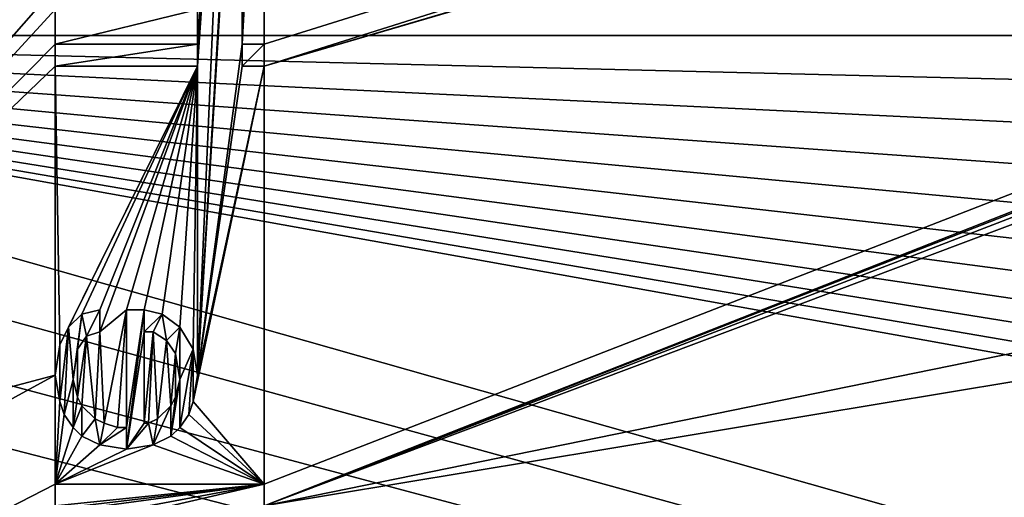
# Model space of a CAD drawing. Header units: millimetres. Extents: x -110 to 100, y -51 to 80.
# Tile 234 of 256: x -43 to -24, y 26 to 35. Entities that reach past the tile are written whole.
import ezdxf

# ---------------------------------------------------------------- set-up
doc = ezdxf.new("R2010")
doc.units = ezdxf.units.MM
doc.header["$LTSCALE"] = 128.90625
for name, color, linetype in [('1015', 7, 'CONTINUOUS'), ('1016', 7, 'CONTINUOUS'), ('1017', 7, 'CONTINUOUS'), ('1018', 7, 'CONTINUOUS'), ('1019', 7, 'CONTINUOUS'), ('1020', 7, 'CONTINUOUS'), ('1021', 7, 'CONTINUOUS'), ('1022', 7, 'CONTINUOUS'), ('1023', 7, 'CONTINUOUS'), ('1024', 7, 'CONTINUOUS'), ('1025', 7, 'CONTINUOUS'), ('1026', 7, 'CONTINUOUS'), ('1027', 7, 'CONTINUOUS'), ('1028', 7, 'CONTINUOUS'), ('1029', 7, 'CONTINUOUS'), ('1030', 7, 'CONTINUOUS'), ('1031', 7, 'CONTINUOUS'), ('1032', 7, 'CONTINUOUS'), ('1033', 7, 'CONTINUOUS'), ('1034', 7, 'CONTINUOUS'), ('1035', 7, 'CONTINUOUS'), ('1036', 7, 'CONTINUOUS'), ('1037', 7, 'CONTINUOUS'), ('1038', 7, 'CONTINUOUS'), ('1039', 7, 'CONTINUOUS'), ('1040', 7, 'CONTINUOUS'), ('1041', 7, 'CONTINUOUS'), ('1042', 7, 'CONTINUOUS'), ('1043', 7, 'CONTINUOUS'), ('1044', 7, 'CONTINUOUS'), ('1045', 7, 'CONTINUOUS'), ('1046', 7, 'CONTINUOUS'), ('1047', 7, 'CONTINUOUS'), ('1048', 7, 'CONTINUOUS'), ('1049', 7, 'CONTINUOUS'), ('1050', 7, 'CONTINUOUS'), ('1051', 7, 'CONTINUOUS'), ('1052', 7, 'CONTINUOUS'), ('1053', 7, 'CONTINUOUS'), ('1054', 7, 'CONTINUOUS'), ('1055', 7, 'CONTINUOUS'), ('1056', 7, 'CONTINUOUS'), ('1057', 7, 'CONTINUOUS'), ('1058', 7, 'CONTINUOUS'), ('1059', 7, 'CONTINUOUS'), ('1060', 7, 'CONTINUOUS'), ('1061', 7, 'CONTINUOUS'), ('1062', 7, 'CONTINUOUS'), ('1063', 7, 'CONTINUOUS'), ('1064', 7, 'CONTINUOUS'), ('486', 7, 'CONTINUOUS'), ('495', 7, 'CONTINUOUS'), ('670', 7, 'CONTINUOUS'), ('973', 7, 'CONTINUOUS'), ('974', 7, 'CONTINUOUS'), ('998', 7, 'CONTINUOUS')]:
    doc.layers.add(name, color=color, linetype=linetype)

msp = doc.modelspace()

# ---------------------------------------------------------------- linework, layer by layer
at = {"layer": '1015', "linetype": 'CONTINUOUS'}
for points in [[(-41.138, 26.583, 84.55), (-41.649, 26.667, 84.55), (-41.649, 26.667, 83.55), (-41.138, 26.583, 84.55)], [(-41.138, 26.583, 83.55), (-41.138, 26.583, 84.55), (-41.649, 26.667, 83.55), (-41.138, 26.583, 83.55)]]:
    msp.add_3dface(points, dxfattribs=at)
at = {"layer": '1016', "linetype": 'CONTINUOUS'}
for points in [[(-41.649, 26.667, 84.55), (-41.989, 26.833, 84.55), (-41.989, 26.833, 83.55), (-41.649, 26.667, 84.55)], [(-41.649, 26.667, 84.55), (-41.989, 26.833, 83.55), (-41.649, 26.667, 83.55), (-41.649, 26.667, 84.55)]]:
    msp.add_3dface(points, dxfattribs=at)
at = {"layer": '1017', "linetype": 'CONTINUOUS'}
for points in [[(-41.989, 26.833, 84.55), (-42.16, 27, 84.55), (-42.16, 27, 83.55), (-41.989, 26.833, 84.55)], [(-41.989, 26.833, 84.55), (-42.16, 27, 83.55), (-41.989, 26.833, 83.55), (-41.989, 26.833, 84.55)]]:
    msp.add_3dface(points, dxfattribs=at)
at = {"layer": '1018', "linetype": 'CONTINUOUS'}
for points in [[(-42.16, 27, 84.55), (-42.33, 27.25, 84.55), (-42.33, 27.25, 83.55), (-42.16, 27, 84.55)], [(-42.16, 27, 84.55), (-42.33, 27.25, 83.55), (-42.16, 27, 83.55), (-42.16, 27, 84.55)]]:
    msp.add_3dface(points, dxfattribs=at)
at = {"layer": '1019', "linetype": 'CONTINUOUS'}
for points in [[(-42.33, 27.25, 84.55), (-42.415, 27.5, 84.55), (-42.415, 27.5, 83.55), (-42.33, 27.25, 84.55)], [(-42.33, 27.25, 84.55), (-42.415, 27.5, 83.55), (-42.33, 27.25, 83.55), (-42.33, 27.25, 84.55)]]:
    msp.add_3dface(points, dxfattribs=at)
at = {"layer": '1020', "linetype": 'CONTINUOUS'}
for points in [[(-42.415, 27.5, 84.55), (-42.5, 28, 84.55), (-42.5, 28, 83.55), (-42.415, 27.5, 84.55)], [(-42.415, 27.5, 84.55), (-42.5, 28, 83.55), (-42.415, 27.5, 83.55), (-42.415, 27.5, 84.55)]]:
    msp.add_3dface(points, dxfattribs=at)
at = {"layer": '1021', "linetype": 'CONTINUOUS'}
for points in [[(-42.5, 28, 84.55), (-42.415, 28.583, 84.55), (-42.415, 28.583, 83.55), (-42.5, 28, 84.55)], [(-42.5, 28, 84.55), (-42.415, 28.583, 83.55), (-42.5, 28, 83.55), (-42.5, 28, 84.55)]]:
    msp.add_3dface(points, dxfattribs=at)
at = {"layer": '1022', "linetype": 'CONTINUOUS'}
for points in [[(-42.415, 28.583, 84.55), (-42.245, 28.917, 84.55), (-42.245, 28.917, 83.55), (-42.415, 28.583, 84.55)], [(-42.415, 28.583, 84.55), (-42.245, 28.917, 83.55), (-42.415, 28.583, 83.55), (-42.415, 28.583, 84.55)]]:
    msp.add_3dface(points, dxfattribs=at)
at = {"layer": '1023', "linetype": 'CONTINUOUS'}
for points in [[(-42.245, 28.917, 84.55), (-41.989, 29.167, 84.55), (-41.989, 29.167, 83.55), (-42.245, 28.917, 84.55)], [(-42.245, 28.917, 84.55), (-41.989, 29.167, 83.55), (-42.245, 28.917, 83.55), (-42.245, 28.917, 84.55)]]:
    msp.add_3dface(points, dxfattribs=at)
at = {"layer": '1024', "linetype": 'CONTINUOUS'}
for points in [[(-41.989, 29.167, 84.55), (-41.649, 29.25, 84.55), (-41.649, 29.25, 83.55), (-41.989, 29.167, 84.55)], [(-41.989, 29.167, 84.55), (-41.649, 29.25, 83.55), (-41.989, 29.167, 83.55), (-41.989, 29.167, 84.55)]]:
    msp.add_3dface(points, dxfattribs=at)
at = {"layer": '1025', "linetype": 'CONTINUOUS'}
for points in [[(-41.649, 29.25, 84.55), (-41.649, 28.833, 84.55), (-41.649, 28.833, 83.55), (-41.649, 29.25, 84.55)], [(-41.649, 29.25, 84.55), (-41.649, 28.833, 83.55), (-41.649, 29.25, 83.55), (-41.649, 29.25, 84.55)]]:
    msp.add_3dface(points, dxfattribs=at)
at = {"layer": '1026', "linetype": 'CONTINUOUS'}
for points in [[(-41.649, 28.833, 84.55), (-41.904, 28.75, 84.55), (-41.904, 28.75, 83.55), (-41.649, 28.833, 84.55)], [(-41.649, 28.833, 84.55), (-41.904, 28.75, 83.55), (-41.649, 28.833, 83.55), (-41.649, 28.833, 84.55)]]:
    msp.add_3dface(points, dxfattribs=at)
at = {"layer": '1027', "linetype": 'CONTINUOUS'}
for points in [[(-41.904, 28.75, 84.55), (-42.074, 28.5, 84.55), (-42.074, 28.5, 83.55), (-41.904, 28.75, 84.55)], [(-41.904, 28.75, 84.55), (-42.074, 28.5, 83.55), (-41.904, 28.75, 83.55), (-41.904, 28.75, 84.55)]]:
    msp.add_3dface(points, dxfattribs=at)
at = {"layer": '1028', "linetype": 'CONTINUOUS'}
for points in [[(-42.074, 28.5, 84.55), (-42.16, 27.917, 84.55), (-42.16, 27.917, 83.55), (-42.074, 28.5, 84.55)], [(-42.074, 28.5, 84.55), (-42.16, 27.917, 83.55), (-42.074, 28.5, 83.55), (-42.074, 28.5, 84.55)]]:
    msp.add_3dface(points, dxfattribs=at)
at = {"layer": '1029', "linetype": 'CONTINUOUS'}
for points in [[(-42.16, 27.917, 84.55), (-42.074, 27.583, 84.55), (-42.074, 27.583, 83.55), (-42.16, 27.917, 84.55)], [(-42.16, 27.917, 84.55), (-42.074, 27.583, 83.55), (-42.16, 27.917, 83.55), (-42.16, 27.917, 84.55)]]:
    msp.add_3dface(points, dxfattribs=at)
at = {"layer": '1030', "linetype": 'CONTINUOUS'}
for points in [[(-42.074, 27.583, 84.55), (-41.989, 27.417, 84.55), (-41.989, 27.417, 83.55), (-42.074, 27.583, 84.55)], [(-42.074, 27.583, 84.55), (-41.989, 27.417, 83.55), (-42.074, 27.583, 83.55), (-42.074, 27.583, 84.55)]]:
    msp.add_3dface(points, dxfattribs=at)
at = {"layer": '1031', "linetype": 'CONTINUOUS'}
for points in [[(-41.989, 27.417, 84.55), (-41.734, 27.167, 84.55), (-41.734, 27.167, 83.55), (-41.989, 27.417, 84.55)], [(-41.989, 27.417, 84.55), (-41.734, 27.167, 83.55), (-41.989, 27.417, 83.55), (-41.989, 27.417, 84.55)]]:
    msp.add_3dface(points, dxfattribs=at)
at = {"layer": '1032', "linetype": 'CONTINUOUS'}
for points in [[(-41.734, 27.167, 84.55), (-41.564, 27.083, 84.55), (-41.564, 27.083, 83.55), (-41.734, 27.167, 84.55)], [(-41.734, 27.167, 84.55), (-41.564, 27.083, 83.55), (-41.734, 27.167, 83.55), (-41.734, 27.167, 84.55)]]:
    msp.add_3dface(points, dxfattribs=at)
at = {"layer": '1033', "linetype": 'CONTINUOUS'}
for points in [[(-41.564, 27.083, 84.55), (-41.309, 27, 84.55), (-41.309, 27, 83.55), (-41.564, 27.083, 84.55)], [(-41.564, 27.083, 84.55), (-41.309, 27, 83.55), (-41.564, 27.083, 83.55), (-41.564, 27.083, 84.55)]]:
    msp.add_3dface(points, dxfattribs=at)
at = {"layer": '1034', "linetype": 'CONTINUOUS'}
for points in [[(-41.309, 27, 84.55), (-41.138, 27, 84.55), (-41.138, 27, 83.55), (-41.309, 27, 84.55)], [(-41.309, 27, 84.55), (-41.138, 27, 83.55), (-41.309, 27, 83.55), (-41.309, 27, 84.55)]]:
    msp.add_3dface(points, dxfattribs=at)
at = {"layer": '1035', "linetype": 'CONTINUOUS'}
for points in [[(-41.138, 27, 84.55), (-41.138, 29.25, 84.55), (-41.138, 27, 83.55), (-41.138, 27, 84.55)], [(-41.138, 29.25, 84.55), (-41.138, 29.25, 83.55), (-41.138, 27, 83.55), (-41.138, 29.25, 84.55)]]:
    msp.add_3dface(points, dxfattribs=at)
at = {"layer": '1036', "linetype": 'CONTINUOUS'}
for points in [[(-41.138, 29.25, 84.55), (-40.798, 29.25, 84.55), (-40.798, 29.25, 83.55), (-41.138, 29.25, 84.55)], [(-41.138, 29.25, 84.55), (-40.798, 29.25, 83.55), (-41.138, 29.25, 83.55), (-41.138, 29.25, 84.55)]]:
    msp.add_3dface(points, dxfattribs=at)
at = {"layer": '1037', "linetype": 'CONTINUOUS'}
for points in [[(-40.798, 29.25, 84.55), (-40.457, 29.167, 84.55), (-40.457, 29.167, 83.55), (-40.798, 29.25, 84.55)], [(-40.798, 29.25, 84.55), (-40.457, 29.167, 83.55), (-40.798, 29.25, 83.55), (-40.798, 29.25, 84.55)]]:
    msp.add_3dface(points, dxfattribs=at)
at = {"layer": '1038', "linetype": 'CONTINUOUS'}
for points in [[(-40.457, 29.167, 84.55), (-40.117, 28.917, 84.55), (-40.117, 28.917, 83.55), (-40.457, 29.167, 84.55)], [(-40.457, 29.167, 84.55), (-40.117, 28.917, 83.55), (-40.457, 29.167, 83.55), (-40.457, 29.167, 84.55)]]:
    msp.add_3dface(points, dxfattribs=at)
at = {"layer": '1039', "linetype": 'CONTINUOUS'}
for points in [[(-40.117, 28.917, 84.55), (-39.862, 28.5, 84.55), (-39.862, 28.5, 83.55), (-40.117, 28.917, 84.55)], [(-40.117, 28.917, 84.55), (-39.862, 28.5, 83.55), (-40.117, 28.917, 83.55), (-40.117, 28.917, 84.55)]]:
    msp.add_3dface(points, dxfattribs=at)
at = {"layer": '1040', "linetype": 'CONTINUOUS'}
for points in [[(-39.862, 28.5, 84.55), (-39.777, 28, 84.55), (-39.777, 28, 83.55), (-39.862, 28.5, 84.55)], [(-39.862, 28.5, 84.55), (-39.777, 28, 83.55), (-39.862, 28.5, 83.55), (-39.862, 28.5, 84.55)]]:
    msp.add_3dface(points, dxfattribs=at)
at = {"layer": '1041', "linetype": 'CONTINUOUS'}
for points in [[(-39.777, 28, 84.55), (-39.862, 27.5, 84.55), (-39.862, 27.5, 83.55), (-39.777, 28, 84.55)], [(-39.777, 28, 84.55), (-39.862, 27.5, 83.55), (-39.777, 28, 83.55), (-39.777, 28, 84.55)]]:
    msp.add_3dface(points, dxfattribs=at)
at = {"layer": '1042', "linetype": 'CONTINUOUS'}
for points in [[(-39.862, 27.5, 84.55), (-39.947, 27.25, 84.55), (-39.947, 27.25, 83.55), (-39.862, 27.5, 84.55)], [(-39.862, 27.5, 84.55), (-39.947, 27.25, 83.55), (-39.862, 27.5, 83.55), (-39.862, 27.5, 84.55)]]:
    msp.add_3dface(points, dxfattribs=at)
at = {"layer": '1043', "linetype": 'CONTINUOUS'}
for points in [[(-39.947, 27.25, 84.55), (-40.117, 27, 84.55), (-40.117, 27, 83.55), (-39.947, 27.25, 84.55)], [(-39.947, 27.25, 84.55), (-40.117, 27, 83.55), (-39.947, 27.25, 83.55), (-39.947, 27.25, 84.55)]]:
    msp.add_3dface(points, dxfattribs=at)
at = {"layer": '1044', "linetype": 'CONTINUOUS'}
for points in [[(-40.117, 27, 84.55), (-40.287, 26.833, 84.55), (-40.287, 26.833, 83.55), (-40.117, 27, 84.55)], [(-40.117, 27, 84.55), (-40.287, 26.833, 83.55), (-40.117, 27, 83.55), (-40.117, 27, 84.55)]]:
    msp.add_3dface(points, dxfattribs=at)
at = {"layer": '1045', "linetype": 'CONTINUOUS'}
for points in [[(-40.287, 26.833, 84.55), (-40.628, 26.667, 84.55), (-40.628, 26.667, 83.55), (-40.287, 26.833, 84.55)], [(-40.287, 26.833, 84.55), (-40.628, 26.667, 83.55), (-40.287, 26.833, 83.55), (-40.287, 26.833, 84.55)]]:
    msp.add_3dface(points, dxfattribs=at)
at = {"layer": '1046', "linetype": 'CONTINUOUS'}
for points in [[(-40.628, 26.667, 84.55), (-41.138, 26.583, 84.55), (-41.138, 26.583, 83.55), (-40.628, 26.667, 84.55)], [(-40.628, 26.667, 84.55), (-41.138, 26.583, 83.55), (-40.628, 26.667, 83.55), (-40.628, 26.667, 84.55)]]:
    msp.add_3dface(points, dxfattribs=at)
at = {"layer": '1047', "linetype": 'CONTINUOUS'}
for points in [[(-40.713, 27.083, 84.55), (-40.543, 27.167, 84.55), (-40.543, 27.167, 83.55), (-40.713, 27.083, 84.55)], [(-40.713, 27.083, 83.55), (-40.713, 27.083, 84.55), (-40.543, 27.167, 83.55), (-40.713, 27.083, 83.55)]]:
    msp.add_3dface(points, dxfattribs=at)
at = {"layer": '1048', "linetype": 'CONTINUOUS'}
for points in [[(-40.543, 27.167, 84.55), (-40.287, 27.417, 84.55), (-40.287, 27.417, 83.55), (-40.543, 27.167, 84.55)], [(-40.543, 27.167, 84.55), (-40.287, 27.417, 83.55), (-40.543, 27.167, 83.55), (-40.543, 27.167, 84.55)]]:
    msp.add_3dface(points, dxfattribs=at)
at = {"layer": '1049', "linetype": 'CONTINUOUS'}
for points in [[(-40.287, 27.417, 84.55), (-40.202, 27.583, 84.55), (-40.202, 27.583, 83.55), (-40.287, 27.417, 84.55)], [(-40.287, 27.417, 84.55), (-40.202, 27.583, 83.55), (-40.287, 27.417, 83.55), (-40.287, 27.417, 84.55)]]:
    msp.add_3dface(points, dxfattribs=at)
at = {"layer": '1050', "linetype": 'CONTINUOUS'}
for points in [[(-40.202, 27.583, 84.55), (-40.117, 27.917, 84.55), (-40.117, 27.917, 83.55), (-40.202, 27.583, 84.55)], [(-40.202, 27.583, 84.55), (-40.117, 27.917, 83.55), (-40.202, 27.583, 83.55), (-40.202, 27.583, 84.55)]]:
    msp.add_3dface(points, dxfattribs=at)
at = {"layer": '1051', "linetype": 'CONTINUOUS'}
for points in [[(-40.117, 27.917, 84.55), (-40.202, 28.417, 84.55), (-40.202, 28.417, 83.55), (-40.117, 27.917, 84.55)], [(-40.117, 27.917, 84.55), (-40.202, 28.417, 83.55), (-40.117, 27.917, 83.55), (-40.117, 27.917, 84.55)]]:
    msp.add_3dface(points, dxfattribs=at)
at = {"layer": '1052', "linetype": 'CONTINUOUS'}
for points in [[(-40.202, 28.417, 84.55), (-40.372, 28.667, 84.55), (-40.372, 28.667, 83.55), (-40.202, 28.417, 84.55)], [(-40.202, 28.417, 84.55), (-40.372, 28.667, 83.55), (-40.202, 28.417, 83.55), (-40.202, 28.417, 84.55)]]:
    msp.add_3dface(points, dxfattribs=at)
at = {"layer": '1053', "linetype": 'CONTINUOUS'}
for points in [[(-40.372, 28.667, 84.55), (-40.628, 28.833, 84.55), (-40.628, 28.833, 83.55), (-40.372, 28.667, 84.55)], [(-40.372, 28.667, 84.55), (-40.628, 28.833, 83.55), (-40.372, 28.667, 83.55), (-40.372, 28.667, 84.55)]]:
    msp.add_3dface(points, dxfattribs=at)
at = {"layer": '1054', "linetype": 'CONTINUOUS'}
for points in [[(-40.628, 28.833, 84.55), (-40.798, 28.833, 84.55), (-40.798, 28.833, 83.55), (-40.628, 28.833, 84.55)], [(-40.628, 28.833, 84.55), (-40.798, 28.833, 83.55), (-40.628, 28.833, 83.55), (-40.628, 28.833, 84.55)]]:
    msp.add_3dface(points, dxfattribs=at)
at = {"layer": '1055', "linetype": 'CONTINUOUS'}
for points in [[(-40.798, 28.833, 84.55), (-40.798, 27.083, 84.55), (-40.798, 28.833, 83.55), (-40.798, 28.833, 84.55)], [(-40.798, 27.083, 84.55), (-40.798, 27.083, 83.55), (-40.798, 28.833, 83.55), (-40.798, 27.083, 84.55)]]:
    msp.add_3dface(points, dxfattribs=at)
at = {"layer": '1056', "linetype": 'CONTINUOUS'}
for points in [[(-40.798, 27.083, 84.55), (-40.713, 27.083, 84.55), (-40.713, 27.083, 83.55), (-40.798, 27.083, 84.55)], [(-40.798, 27.083, 84.55), (-40.713, 27.083, 83.55), (-40.798, 27.083, 83.55), (-40.798, 27.083, 84.55)]]:
    msp.add_3dface(points, dxfattribs=at)
at = {"layer": '1057', "linetype": 'CONTINUOUS'}
for points in [[(-42.5, 34.333, 84.55), (-39.777, 34.333, 84.55), (-42.5, 34.333, 83.55), (-42.5, 34.333, 84.55)], [(-42.5, 34.333, 83.55), (-39.777, 34.333, 84.55), (-39.777, 34.333, 83.55), (-42.5, 34.333, 83.55)]]:
    msp.add_3dface(points, dxfattribs=at)
at = {"layer": '1058', "linetype": 'CONTINUOUS'}
for points in [[(-39.777, 34.333, 84.55), (-39.777, 33.917, 84.55), (-39.777, 33.917, 83.55), (-39.777, 34.333, 84.55)], [(-39.777, 34.333, 84.55), (-39.777, 33.917, 83.55), (-39.777, 34.333, 83.55), (-39.777, 34.333, 84.55)]]:
    msp.add_3dface(points, dxfattribs=at)
at = {"layer": '1059', "linetype": 'CONTINUOUS'}
for points in [[(-39.777, 33.917, 84.55), (-42.5, 33.917, 84.55), (-39.777, 33.917, 83.55), (-39.777, 33.917, 84.55)], [(-42.5, 33.917, 84.55), (-42.5, 33.917, 83.55), (-39.777, 33.917, 83.55), (-42.5, 33.917, 84.55)]]:
    msp.add_3dface(points, dxfattribs=at)
at = {"layer": '1060', "linetype": 'CONTINUOUS'}
for points in [[(-42.5, 33.917, 84.55), (-42.5, 34.333, 84.55), (-42.5, 34.333, 83.55), (-42.5, 33.917, 84.55)], [(-42.5, 33.917, 84.55), (-42.5, 34.333, 83.55), (-42.5, 33.917, 83.55), (-42.5, 33.917, 84.55)]]:
    msp.add_3dface(points, dxfattribs=at)
at = {"layer": '1061', "linetype": 'CONTINUOUS'}
for points in [[(-38.926, 34.333, 84.55), (-38.5, 34.333, 84.55), (-38.5, 34.333, 83.55), (-38.926, 34.333, 84.55)], [(-38.926, 34.333, 83.55), (-38.926, 34.333, 84.55), (-38.5, 34.333, 83.55), (-38.926, 34.333, 83.55)]]:
    msp.add_3dface(points, dxfattribs=at)
at = {"layer": '1062', "linetype": 'CONTINUOUS'}
for points in [[(-38.5, 34.333, 84.55), (-38.5, 33.917, 84.55), (-38.5, 33.917, 83.55), (-38.5, 34.333, 84.55)], [(-38.5, 34.333, 84.55), (-38.5, 33.917, 83.55), (-38.5, 34.333, 83.55), (-38.5, 34.333, 84.55)]]:
    msp.add_3dface(points, dxfattribs=at)
at = {"layer": '1063', "linetype": 'CONTINUOUS'}
for points in [[(-38.5, 33.917, 84.55), (-38.926, 33.917, 84.55), (-38.926, 33.917, 83.55), (-38.5, 33.917, 84.55)], [(-38.5, 33.917, 84.55), (-38.926, 33.917, 83.55), (-38.5, 33.917, 83.55), (-38.5, 33.917, 84.55)]]:
    msp.add_3dface(points, dxfattribs=at)
at = {"layer": '1064', "linetype": 'CONTINUOUS'}
for points in [[(-38.926, 33.917, 84.55), (-38.926, 34.333, 84.55), (-38.926, 34.333, 83.55), (-38.926, 33.917, 84.55)], [(-38.926, 33.917, 84.55), (-38.926, 34.333, 83.55), (-38.926, 33.917, 83.55), (-38.926, 33.917, 84.55)]]:
    msp.add_3dface(points, dxfattribs=at)
at = {"layer": '486', "linetype": 'CONTINUOUS'}
for points in [[(-109.5, 79, 87.05), (33.55, 34.5, 87.05), (33.671, 36.756, 87.05), (-109.5, 79, 87.05)], [(33.55, 34.5, 87.05), (-109.5, 79, 87.05), (-61.156, 40.242, 87.05), (33.55, 34.5, 87.05)], [(-60.172, 39.342, 87.05), (33.55, 34.5, 87.05), (-61.156, 40.242, 87.05), (-60.172, 39.342, 87.05)], [(-59.372, 38.279, 87.05), (33.55, 34.5, 87.05), (-60.172, 39.342, 87.05), (-59.372, 38.279, 87.05)], [(-58.782, 37.086, 87.05), (33.55, 34.5, 87.05), (-59.372, 38.279, 87.05), (-58.782, 37.086, 87.05)], [(-58.42, 35.812, 87.05), (33.55, 34.5, 87.05), (-58.782, 37.086, 87.05), (-58.42, 35.812, 87.05)], [(-58.3, 34.5, 87.05), (33.55, 34.5, 87.05), (-58.42, 35.812, 87.05), (-58.3, 34.5, 87.05)], [(-58.42, 33.188, 87.05), (98.5, -10, 87.05), (-58.3, 34.5, 87.05), (-58.42, 33.188, 87.05)], [(98.5, -10, 87.05), (44.682, 15.993, 87.05), (-58.3, 34.5, 87.05), (98.5, -10, 87.05)], [(33.671, 32.244, 87.05), (33.55, 34.5, 87.05), (-58.3, 34.5, 87.05), (33.671, 32.244, 87.05)], [(34.035, 30.022, 87.05), (33.671, 32.244, 87.05), (-58.3, 34.5, 87.05), (34.035, 30.022, 87.05)], [(34.642, 27.827, 87.05), (34.035, 30.022, 87.05), (-58.3, 34.5, 87.05), (34.642, 27.827, 87.05)], [(35.479, 25.721, 87.05), (34.642, 27.827, 87.05), (-58.3, 34.5, 87.05), (35.479, 25.721, 87.05)], [(36.541, 23.712, 87.05), (35.479, 25.721, 87.05), (-58.3, 34.5, 87.05), (36.541, 23.712, 87.05)], [(37.813, 21.834, 87.05), (36.541, 23.712, 87.05), (-58.3, 34.5, 87.05), (37.813, 21.834, 87.05)], [(39.28, 20.103, 87.05), (37.813, 21.834, 87.05), (-58.3, 34.5, 87.05), (39.28, 20.103, 87.05)], [(40.93, 18.539, 87.05), (39.28, 20.103, 87.05), (-58.3, 34.5, 87.05), (40.93, 18.539, 87.05)], [(42.734, 17.167, 87.05), (40.93, 18.539, 87.05), (-58.3, 34.5, 87.05), (42.734, 17.167, 87.05)], [(44.682, 15.993, 87.05), (42.734, 17.167, 87.05), (-58.3, 34.5, 87.05), (44.682, 15.993, 87.05)], [(-58.782, 31.913, 87.05), (98.5, -10, 87.05), (-58.42, 33.188, 87.05), (-58.782, 31.913, 87.05)], [(-59.372, 30.721, 87.05), (98.5, -10, 87.05), (-58.782, 31.913, 87.05), (-59.372, 30.721, 87.05)], [(-60.172, 29.657, 87.05), (98.5, -10, 87.05), (-59.372, 30.721, 87.05), (-60.172, 29.657, 87.05)], [(-61.156, 28.758, 87.05), (98.5, -10, 87.05), (-60.172, 29.657, 87.05), (-61.156, 28.758, 87.05)], [(-62.287, 28.057, 87.05), (98.5, -10, 87.05), (-61.156, 28.758, 87.05), (-62.287, 28.057, 87.05)], [(-63.526, 27.576, 87.05), (98.5, -10, 87.05), (-62.287, 28.057, 87.05), (-63.526, 27.576, 87.05)], [(-109.5, -10, 87.05), (98.5, -10, 87.05), (-67.475, 27.577, 87.05), (-109.5, -10, 87.05)], [(-67.475, 27.577, 87.05), (98.5, -10, 87.05), (-66.167, 27.331, 87.05), (-67.475, 27.577, 87.05)], [(-64.833, 27.331, 87.05), (98.5, -10, 87.05), (-63.526, 27.576, 87.05), (-64.833, 27.331, 87.05)], [(-66.167, 27.331, 87.05), (98.5, -10, 87.05), (-64.833, 27.331, 87.05), (-66.167, 27.331, 87.05)]]:
    msp.add_3dface(points, dxfattribs=at)
at = {"layer": '495', "linetype": 'CONTINUOUS'}
for points in [[(96.5, 76.5, 84.55), (47.037, 59.092, 84.55), (-38.5, 33.917, 84.55), (96.5, 76.5, 84.55)], [(-38.5, 34.333, 84.55), (96.5, 76.5, 84.55), (-38.5, 33.917, 84.55), (-38.5, 34.333, 84.55)], [(96.5, 76.5, 84.55), (-38.5, 34.333, 84.55), (-38.5, 42, 84.55), (96.5, 76.5, 84.55)], [(47.037, 59.092, 84.55), (44.665, 58.243, 84.55), (-38.5, 33.917, 84.55), (47.037, 59.092, 84.55)], [(44.665, 58.243, 84.55), (42.381, 57.163, 84.55), (-38.5, 25.5, 84.55), (44.665, 58.243, 84.55)], [(-38.5, 25.917, 84.55), (44.665, 58.243, 84.55), (-38.5, 25.5, 84.55), (-38.5, 25.917, 84.55)], [(44.665, 58.243, 84.55), (-38.5, 25.917, 84.55), (-38.5, 33.917, 84.55), (44.665, 58.243, 84.55)], [(42.381, 57.163, 84.55), (40.221, 55.867, 84.55), (-38.5, 25.5, 84.55), (42.381, 57.163, 84.55)], [(40.221, 55.867, 84.55), (38.192, 54.363, 84.55), (-38.5, 25.5, 84.55), (40.221, 55.867, 84.55)], [(38.192, 54.363, 84.55), (16.5, 36.726, 84.55), (-38.5, 25.5, 84.55), (38.192, 54.363, 84.55)], [(-42.5, 49.5, 84.55), (-51, 25.75, 84.55), (-43.862, 50.667, 84.55), (-42.5, 49.5, 84.55)], [(-51, 25.75, 84.55), (-42.5, 49.5, 84.55), (-42.5, 49.083, 84.55), (-51, 25.75, 84.55)], [(-42.5, 48.417, 84.55), (-51, 25.75, 84.55), (-42.5, 49.083, 84.55), (-42.5, 48.417, 84.55)], [(-51, 25.75, 84.55), (-42.5, 48.417, 84.55), (-42.5, 48, 84.55), (-51, 25.75, 84.55)], [(-42.5, 47.083, 84.55), (-51, 25.75, 84.55), (-42.5, 48, 84.55), (-42.5, 47.083, 84.55)], [(-42.5, 46.583, 84.55), (-51, 25.75, 84.55), (-42.5, 47.083, 84.55), (-42.5, 46.583, 84.55)], [(-42.5, 44.917, 84.55), (-51, 25.75, 84.55), (-42.5, 46.583, 84.55), (-42.5, 44.917, 84.55)], [(-42.5, 42.417, 84.55), (-51, 25.75, 84.55), (-42.5, 44.917, 84.55), (-42.5, 42.417, 84.55)], [(-39.777, 28, 84.55), (-39.777, 33.917, 84.55), (-39.096, 43.75, 84.55), (-39.777, 28, 84.55)], [(-38.926, 42.417, 84.55), (-39.777, 28, 84.55), (-39.096, 43.75, 84.55), (-38.926, 42.417, 84.55)], [(-39.777, 33.917, 84.55), (-39.777, 34.333, 84.55), (-39.096, 43.75, 84.55), (-39.777, 33.917, 84.55)], [(-39.777, 34.333, 84.55), (-39.777, 35, 84.55), (-39.096, 43.75, 84.55), (-39.777, 34.333, 84.55)], [(-51, 25.75, 84.55), (-42.5, 42.417, 84.55), (-42.5, 42, 84.55), (-51, 25.75, 84.55)], [(-39.777, 28, 84.55), (-38.926, 42.417, 84.55), (-38.926, 42, 84.55), (-39.777, 28, 84.55)], [(-42.5, 37.333, 84.55), (-51, 25.75, 84.55), (-42.5, 42, 84.55), (-42.5, 37.333, 84.55)], [(-38.926, 34.333, 84.55), (-39.777, 28, 84.55), (-38.926, 42, 84.55), (-38.926, 34.333, 84.55)], [(-38.5, 34.333, 84.55), (-38.926, 34.333, 84.55), (-38.5, 42, 84.55), (-38.5, 34.333, 84.55)], [(-38.5, 42, 84.55), (-38.926, 34.333, 84.55), (-38.926, 42, 84.55), (-38.5, 42, 84.55)], [(-42.5, 36.917, 84.55), (-51, 25.75, 84.55), (-42.5, 37.333, 84.55), (-42.5, 36.917, 84.55)], [(-42.5, 35.417, 84.55), (-51, 25.75, 84.55), (-42.5, 36.917, 84.55), (-42.5, 35.417, 84.55)], [(16.5, 36.726, 84.55), (16.417, 34.607, 84.55), (-38.5, 25.5, 84.55), (16.5, 36.726, 84.55)], [(-51, 25.75, 84.55), (-42.5, 35.417, 84.55), (-42.5, 35, 84.55), (-51, 25.75, 84.55)], [(-42.5, 34.333, 84.55), (-51, 25.75, 84.55), (-42.5, 35, 84.55), (-42.5, 34.333, 84.55)], [(-39.777, 34.333, 84.55), (-42.5, 34.333, 84.55), (-39.777, 35, 84.55), (-39.777, 34.333, 84.55)], [(-39.777, 35, 84.55), (-42.5, 34.333, 84.55), (-42.5, 35, 84.55), (-39.777, 35, 84.55)], [(16.499, 34.12, 84.55), (-107.5, -7.5, 84.55), (16.417, 34.607, 84.55), (16.499, 34.12, 84.55)], [(16.417, 34.607, 84.55), (-107.5, -7.5, 84.55), (-39.777, 16.167, 84.55), (16.417, 34.607, 84.55)], [(16.417, 34.607, 84.55), (-39.777, 16.167, 84.55), (-38.5, 25.5, 84.55), (16.417, 34.607, 84.55)], [(-51, 25.75, 84.55), (-42.5, 34.333, 84.55), (-42.5, 33.917, 84.55), (-51, 25.75, 84.55)], [(-39.777, 28, 84.55), (-38.926, 34.333, 84.55), (-38.926, 33.917, 84.55), (-39.777, 28, 84.55)], [(16.5, 32.513, 84.55), (-107.5, -7.5, 84.55), (16.499, 34.12, 84.55), (16.5, 32.513, 84.55)], [(-42.5, 28, 84.55), (-51, 25.75, 84.55), (-42.5, 33.917, 84.55), (-42.5, 28, 84.55)], [(-42.415, 28.583, 84.55), (-42.5, 28, 84.55), (-42.5, 33.917, 84.55), (-42.415, 28.583, 84.55)], [(-39.777, 33.917, 84.55), (-42.415, 28.583, 84.55), (-42.5, 33.917, 84.55), (-39.777, 33.917, 84.55)], [(-42.245, 28.917, 84.55), (-42.415, 28.583, 84.55), (-39.777, 33.917, 84.55), (-42.245, 28.917, 84.55)], [(-41.989, 29.167, 84.55), (-42.245, 28.917, 84.55), (-39.777, 33.917, 84.55), (-41.989, 29.167, 84.55)], [(-41.649, 29.25, 84.55), (-41.989, 29.167, 84.55), (-39.777, 33.917, 84.55), (-41.649, 29.25, 84.55)], [(-41.649, 28.833, 84.55), (-41.649, 29.25, 84.55), (-39.777, 33.917, 84.55), (-41.649, 28.833, 84.55)], [(-41.138, 29.25, 84.55), (-41.649, 28.833, 84.55), (-39.777, 33.917, 84.55), (-41.138, 29.25, 84.55)], [(-40.798, 29.25, 84.55), (-41.138, 29.25, 84.55), (-39.777, 33.917, 84.55), (-40.798, 29.25, 84.55)], [(-40.457, 29.167, 84.55), (-40.798, 29.25, 84.55), (-39.777, 33.917, 84.55), (-40.457, 29.167, 84.55)], [(-40.117, 28.917, 84.55), (-40.457, 29.167, 84.55), (-39.777, 33.917, 84.55), (-40.117, 28.917, 84.55)], [(-39.862, 28.5, 84.55), (-40.117, 28.917, 84.55), (-39.777, 33.917, 84.55), (-39.862, 28.5, 84.55)], [(-38.5, 25.917, 84.55), (-39.862, 27.5, 84.55), (-38.5, 33.917, 84.55), (-38.5, 25.917, 84.55)], [(-39.777, 28, 84.55), (-39.862, 28.5, 84.55), (-39.777, 33.917, 84.55), (-39.777, 28, 84.55)], [(-39.862, 27.5, 84.55), (-39.777, 28, 84.55), (-38.5, 33.917, 84.55), (-39.862, 27.5, 84.55)], [(-38.5, 33.917, 84.55), (-39.777, 28, 84.55), (-38.926, 33.917, 84.55), (-38.5, 33.917, 84.55)], [(16.5, 32.014, 84.55), (-107.5, -7.5, 84.55), (16.5, 32.513, 84.55), (16.5, 32.014, 84.55)], [(16.5, 29.986, 84.55), (-107.5, -7.5, 84.55), (16.5, 32.014, 84.55), (16.5, 29.986, 84.55)], [(16.5, 29.488, 84.55), (-107.5, -7.5, 84.55), (16.5, 29.986, 84.55), (16.5, 29.488, 84.55)], [(16.5, 27.46, 84.55), (-107.5, -7.5, 84.55), (16.5, 29.488, 84.55), (16.5, 27.46, 84.55)], [(-41.564, 27.083, 84.55), (-41.649, 28.833, 84.55), (-41.138, 29.25, 84.55), (-41.564, 27.083, 84.55)], [(-41.309, 27, 84.55), (-41.564, 27.083, 84.55), (-41.138, 29.25, 84.55), (-41.309, 27, 84.55)], [(-41.138, 27, 84.55), (-41.309, 27, 84.55), (-41.138, 29.25, 84.55), (-41.138, 27, 84.55)], [(-41.904, 28.75, 84.55), (-41.649, 28.833, 84.55), (-41.734, 27.167, 84.55), (-41.904, 28.75, 84.55)], [(-41.734, 27.167, 84.55), (-41.649, 28.833, 84.55), (-41.564, 27.083, 84.55), (-41.734, 27.167, 84.55)], [(-40.628, 28.833, 84.55), (-40.713, 27.083, 84.55), (-40.798, 27.083, 84.55), (-40.628, 28.833, 84.55)], [(-40.798, 28.833, 84.55), (-40.628, 28.833, 84.55), (-40.798, 27.083, 84.55), (-40.798, 28.833, 84.55)], [(-40.543, 27.167, 84.55), (-40.713, 27.083, 84.55), (-40.628, 28.833, 84.55), (-40.543, 27.167, 84.55)], [(-40.372, 28.667, 84.55), (-40.543, 27.167, 84.55), (-40.628, 28.833, 84.55), (-40.372, 28.667, 84.55)], [(-42.074, 28.5, 84.55), (-41.904, 28.75, 84.55), (-42.074, 27.583, 84.55), (-42.074, 28.5, 84.55)], [(-42.074, 27.583, 84.55), (-41.904, 28.75, 84.55), (-41.989, 27.417, 84.55), (-42.074, 27.583, 84.55)], [(-41.989, 27.417, 84.55), (-41.904, 28.75, 84.55), (-41.734, 27.167, 84.55), (-41.989, 27.417, 84.55)], [(-40.287, 27.417, 84.55), (-40.543, 27.167, 84.55), (-40.372, 28.667, 84.55), (-40.287, 27.417, 84.55)], [(-40.202, 28.417, 84.55), (-40.287, 27.417, 84.55), (-40.372, 28.667, 84.55), (-40.202, 28.417, 84.55)], [(-42.16, 27.917, 84.55), (-42.074, 28.5, 84.55), (-42.074, 27.583, 84.55), (-42.16, 27.917, 84.55)], [(-40.202, 27.583, 84.55), (-40.287, 27.417, 84.55), (-40.202, 28.417, 84.55), (-40.202, 27.583, 84.55)], [(-40.117, 27.917, 84.55), (-40.202, 27.583, 84.55), (-40.202, 28.417, 84.55), (-40.117, 27.917, 84.55)], [(-107.5, -7.5, 84.55), (-51, 25.75, 84.55), (-42.5, 28, 84.55), (-107.5, -7.5, 84.55)], [(-42.5, 25.917, 84.55), (-107.5, -7.5, 84.55), (-42.5, 28, 84.55), (-42.5, 25.917, 84.55)], [(-42.415, 27.5, 84.55), (-42.5, 25.917, 84.55), (-42.5, 28, 84.55), (-42.415, 27.5, 84.55)], [(-107.5, -7.5, 84.55), (16.5, 27.46, 84.55), (16.5, 26.962, 84.55), (-107.5, -7.5, 84.55)], [(-42.33, 27.25, 84.55), (-42.5, 25.917, 84.55), (-42.415, 27.5, 84.55), (-42.33, 27.25, 84.55)], [(-39.862, 27.5, 84.55), (-38.5, 25.917, 84.55), (-39.947, 27.25, 84.55), (-39.862, 27.5, 84.55)], [(-42.16, 27, 84.55), (-42.5, 25.917, 84.55), (-42.33, 27.25, 84.55), (-42.16, 27, 84.55)], [(-39.947, 27.25, 84.55), (-38.5, 25.917, 84.55), (-40.117, 27, 84.55), (-39.947, 27.25, 84.55)], [(16.5, 25.607, 84.55), (-107.5, -7.5, 84.55), (16.5, 26.962, 84.55), (16.5, 25.607, 84.55)], [(-41.989, 26.833, 84.55), (-42.5, 25.917, 84.55), (-42.16, 27, 84.55), (-41.989, 26.833, 84.55)], [(-40.117, 27, 84.55), (-38.5, 25.917, 84.55), (-40.287, 26.833, 84.55), (-40.117, 27, 84.55)], [(-41.649, 26.667, 84.55), (-42.5, 25.917, 84.55), (-41.989, 26.833, 84.55), (-41.649, 26.667, 84.55)], [(-40.287, 26.833, 84.55), (-38.5, 25.917, 84.55), (-40.628, 26.667, 84.55), (-40.287, 26.833, 84.55)], [(-38.5, 25.917, 84.55), (-42.5, 25.917, 84.55), (-40.628, 26.667, 84.55), (-38.5, 25.917, 84.55)], [(-41.138, 26.583, 84.55), (-42.5, 25.917, 84.55), (-41.649, 26.667, 84.55), (-41.138, 26.583, 84.55)], [(-42.5, 25.917, 84.55), (-41.138, 26.583, 84.55), (-40.628, 26.667, 84.55), (-42.5, 25.917, 84.55)], [(-107.5, -7.5, 84.55), (-42.5, 25.917, 84.55), (-42.5, 25.5, 84.55), (-107.5, -7.5, 84.55)]]:
    msp.add_3dface(points, dxfattribs=at)
at = {"layer": '670', "color": 7, "linetype": 'CONTINUOUS', "true_color": 0x21211a}
for points in [[(-42.5, 33.917, 83.55), (-42.5, 34.333, 83.55), (-39.777, 34.333, 83.55), (-42.5, 33.917, 83.55)], [(-39.777, 33.917, 83.55), (-42.5, 33.917, 83.55), (-39.777, 34.333, 83.55), (-39.777, 33.917, 83.55)], [(-38.926, 33.917, 83.55), (-38.926, 34.333, 83.55), (-38.5, 34.333, 83.55), (-38.926, 33.917, 83.55)], [(-38.5, 33.917, 83.55), (-38.926, 33.917, 83.55), (-38.5, 34.333, 83.55), (-38.5, 33.917, 83.55)], [(-41.649, 29.25, 83.55), (-41.904, 28.75, 83.55), (-41.989, 29.167, 83.55), (-41.649, 29.25, 83.55)], [(-41.649, 28.833, 83.55), (-41.904, 28.75, 83.55), (-41.649, 29.25, 83.55), (-41.649, 28.833, 83.55)], [(-40.798, 29.25, 83.55), (-41.138, 26.583, 83.55), (-41.138, 27, 83.55), (-40.798, 29.25, 83.55)], [(-41.138, 26.583, 83.55), (-40.798, 29.25, 83.55), (-40.798, 28.833, 83.55), (-41.138, 26.583, 83.55)], [(-41.138, 29.25, 83.55), (-40.798, 29.25, 83.55), (-41.138, 27, 83.55), (-41.138, 29.25, 83.55)], [(-40.798, 29.25, 83.55), (-40.457, 29.167, 83.55), (-40.798, 28.833, 83.55), (-40.798, 29.25, 83.55)], [(-41.989, 29.167, 83.55), (-42.16, 27.917, 83.55), (-42.245, 28.917, 83.55), (-41.989, 29.167, 83.55)], [(-42.074, 28.5, 83.55), (-42.16, 27.917, 83.55), (-41.989, 29.167, 83.55), (-42.074, 28.5, 83.55)], [(-41.904, 28.75, 83.55), (-42.074, 28.5, 83.55), (-41.989, 29.167, 83.55), (-41.904, 28.75, 83.55)], [(-40.798, 28.833, 83.55), (-40.457, 29.167, 83.55), (-40.628, 28.833, 83.55), (-40.798, 28.833, 83.55)], [(-40.628, 28.833, 83.55), (-40.457, 29.167, 83.55), (-40.372, 28.667, 83.55), (-40.628, 28.833, 83.55)], [(-40.457, 29.167, 83.55), (-40.117, 28.917, 83.55), (-40.372, 28.667, 83.55), (-40.457, 29.167, 83.55)], [(-42.415, 28.583, 83.55), (-42.245, 28.917, 83.55), (-42.415, 27.5, 83.55), (-42.415, 28.583, 83.55)], [(-42.415, 27.5, 83.55), (-42.245, 28.917, 83.55), (-42.33, 27.25, 83.55), (-42.415, 27.5, 83.55)], [(-42.245, 28.917, 83.55), (-42.16, 27.917, 83.55), (-42.33, 27.25, 83.55), (-42.245, 28.917, 83.55)], [(-40.798, 27.083, 83.55), (-41.138, 26.583, 83.55), (-40.798, 28.833, 83.55), (-40.798, 27.083, 83.55)], [(-40.372, 28.667, 83.55), (-40.117, 28.917, 83.55), (-40.202, 28.417, 83.55), (-40.372, 28.667, 83.55)], [(-40.202, 28.417, 83.55), (-40.117, 28.917, 83.55), (-40.117, 27.917, 83.55), (-40.202, 28.417, 83.55)], [(-40.117, 28.917, 83.55), (-39.862, 28.5, 83.55), (-40.117, 27.917, 83.55), (-40.117, 28.917, 83.55)], [(-42.5, 28, 83.55), (-42.415, 28.583, 83.55), (-42.415, 27.5, 83.55), (-42.5, 28, 83.55)], [(-39.947, 27.25, 83.55), (-40.117, 27, 83.55), (-39.862, 28.5, 83.55), (-39.947, 27.25, 83.55)], [(-39.862, 28.5, 83.55), (-40.117, 27, 83.55), (-40.117, 27.917, 83.55), (-39.862, 28.5, 83.55)], [(-39.862, 27.5, 83.55), (-39.947, 27.25, 83.55), (-39.862, 28.5, 83.55), (-39.862, 27.5, 83.55)], [(-39.777, 28, 83.55), (-39.862, 27.5, 83.55), (-39.862, 28.5, 83.55), (-39.777, 28, 83.55)], [(-42.33, 27.25, 83.55), (-42.16, 27.917, 83.55), (-42.16, 27, 83.55), (-42.33, 27.25, 83.55)], [(-42.16, 27.917, 83.55), (-42.074, 27.583, 83.55), (-42.16, 27, 83.55), (-42.16, 27.917, 83.55)], [(-40.117, 27, 83.55), (-40.287, 26.833, 83.55), (-40.117, 27.917, 83.55), (-40.117, 27, 83.55)], [(-40.117, 27.917, 83.55), (-40.287, 26.833, 83.55), (-40.202, 27.583, 83.55), (-40.117, 27.917, 83.55)], [(-42.074, 27.583, 83.55), (-41.989, 27.417, 83.55), (-42.16, 27, 83.55), (-42.074, 27.583, 83.55)], [(-40.202, 27.583, 83.55), (-40.287, 26.833, 83.55), (-40.287, 27.417, 83.55), (-40.202, 27.583, 83.55)], [(-42.16, 27, 83.55), (-41.989, 27.417, 83.55), (-41.989, 26.833, 83.55), (-42.16, 27, 83.55)], [(-41.989, 27.417, 83.55), (-41.734, 27.167, 83.55), (-41.989, 26.833, 83.55), (-41.989, 27.417, 83.55)], [(-40.287, 26.833, 83.55), (-40.628, 26.667, 83.55), (-40.287, 27.417, 83.55), (-40.287, 26.833, 83.55)], [(-40.287, 27.417, 83.55), (-40.628, 26.667, 83.55), (-40.543, 27.167, 83.55), (-40.287, 27.417, 83.55)], [(-41.989, 26.833, 83.55), (-41.734, 27.167, 83.55), (-41.649, 26.667, 83.55), (-41.989, 26.833, 83.55)], [(-41.734, 27.167, 83.55), (-41.564, 27.083, 83.55), (-41.649, 26.667, 83.55), (-41.734, 27.167, 83.55)], [(-40.628, 26.667, 83.55), (-40.713, 27.083, 83.55), (-40.543, 27.167, 83.55), (-40.628, 26.667, 83.55)], [(-41.564, 27.083, 83.55), (-41.309, 27, 83.55), (-41.649, 26.667, 83.55), (-41.564, 27.083, 83.55)], [(-41.138, 27, 83.55), (-41.138, 26.583, 83.55), (-41.649, 26.667, 83.55), (-41.138, 27, 83.55)], [(-41.309, 27, 83.55), (-41.138, 27, 83.55), (-41.649, 26.667, 83.55), (-41.309, 27, 83.55)], [(-40.628, 26.667, 83.55), (-41.138, 26.583, 83.55), (-40.713, 27.083, 83.55), (-40.628, 26.667, 83.55)], [(-40.713, 27.083, 83.55), (-41.138, 26.583, 83.55), (-40.798, 27.083, 83.55), (-40.713, 27.083, 83.55)], [(-42.5, 25.5, 83.55), (-42.5, 25.917, 83.55), (-38.5, 25.917, 83.55), (-42.5, 25.5, 83.55)], [(-41.989, 25.5, 83.55), (-42.5, 25.5, 83.55), (-38.5, 25.917, 83.55), (-41.989, 25.5, 83.55)], [(-41.989, 25.5, 83.55), (-38.5, 25.917, 83.55), (-41.564, 25.5, 83.55), (-41.989, 25.5, 83.55)], [(-38.5, 25.917, 83.55), (-40.713, 25.5, 83.55), (-41.564, 25.5, 83.55), (-38.5, 25.917, 83.55)], [(-38.5, 25.917, 83.55), (-40.287, 25.5, 83.55), (-40.713, 25.5, 83.55), (-38.5, 25.917, 83.55)], [(-38.5, 25.5, 83.55), (-40.287, 25.5, 83.55), (-38.5, 25.917, 83.55), (-38.5, 25.5, 83.55)]]:
    msp.add_3dface(points, dxfattribs=at)
at = {"layer": '973', "linetype": 'CONTINUOUS'}
for points in [[(-42.5, 25.917, 84.55), (-38.5, 25.917, 84.55), (-42.5, 25.917, 83.55), (-42.5, 25.917, 84.55)], [(-42.5, 25.917, 83.55), (-38.5, 25.917, 84.55), (-38.5, 25.917, 83.55), (-42.5, 25.917, 83.55)]]:
    msp.add_3dface(points, dxfattribs=at)
at = {"layer": '974', "linetype": 'CONTINUOUS'}
for points in [[(-38.5, 25.917, 84.55), (-38.5, 25.5, 84.55), (-38.5, 25.5, 83.55), (-38.5, 25.917, 84.55)], [(-38.5, 25.917, 84.55), (-38.5, 25.5, 83.55), (-38.5, 25.917, 83.55), (-38.5, 25.917, 84.55)]]:
    msp.add_3dface(points, dxfattribs=at)
at = {"layer": '998', "linetype": 'CONTINUOUS'}
for points in [[(-42.5, 25.5, 84.55), (-42.5, 25.917, 84.55), (-42.5, 25.917, 83.55), (-42.5, 25.5, 84.55)], [(-42.5, 25.5, 84.55), (-42.5, 25.917, 83.55), (-42.5, 25.5, 83.55), (-42.5, 25.5, 84.55)]]:
    msp.add_3dface(points, dxfattribs=at)

doc.saveas('drawing.dxf')
